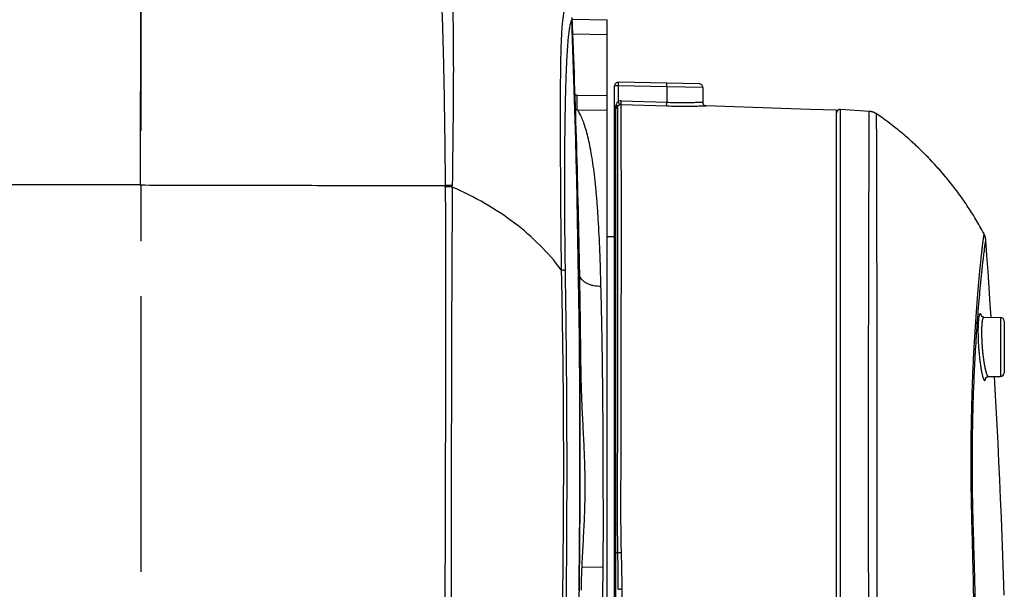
# Model space of a CAD drawing. Header units: millimetres. Extents: x 5828 to 6704, y 123 to 421.
# Tile 87 of 256: x 6340.05 to 6346.75, y 273.22 to 277.09. Entities that reach past the tile are written whole.
import ezdxf

# ---------------------------------------------------------------- set-up
doc = ezdxf.new("R2010")
doc.units = ezdxf.units.MM
doc.linetypes.add('CENTER', pattern=[0.6, 0.375, -0.075, 0.075, -0.075])
doc.layers.add('中心线', color=7, linetype='Continuous')
doc.layers.add('外形图', color=7, linetype='Continuous')

msp = doc.modelspace()

# ---------------------------------------------------------------- linework, layer by layer
at = {"layer": '中心线', "linetype": 'CENTER', "ltscale": 5}
msp.add_line((6340.876, 281.2143), (6340.876, 224.7506), dxfattribs=at)
at = {"layer": '外形图', "linetype": 'ByBlock'}
for p, q in [((6340.8775, 278.0618), (6340.8729, 275.9706)), ((6343.813, 277.098), (6344.051, 277.0939)), ((6344.051, 270.2408), (6344.051, 277.0939)), ((6343.8167, 276.998), (6344.051, 276.9939)), ((6344.101, 270.2569), (6344.101, 276.6439)), ((6344.1264, 276.6439), (6344.101, 276.6439)), ((6344.6764, 276.6593), (6344.1264, 276.6689)), ((6344.1264, 276.5403), (6344.1264, 276.6439)), ((6344.4554, 276.6381), (6344.1264, 276.6439)), ((6344.4554, 276.6381), (6344.4554, 276.5333)), ((6344.7009, 276.6343), (6344.4554, 276.6381)), ((6344.7009, 276.6343), (6344.7009, 276.5345)), ((6343.8456, 276.582), (6344.051, 276.5788)), ((6344.1448, 276.5184), (6344.455, 276.5084)), ((6344.1452, 276.5433), (6344.4554, 276.5333)), ((6344.7212, 276.5097), (6344.721, 276.5097)), ((6344.7214, 276.5097), (6344.7213, 276.5097)), ((6344.722, 276.5096), (6344.7219, 276.5096)), ((6344.7222, 276.5096), (6344.722, 276.5096)), ((6344.7225, 276.5096), (6344.7223, 276.5096)), ((6344.7227, 276.5096), (6344.7225, 276.5096)), ((6344.7229, 276.5096), (6344.7228, 276.5096)), ((6344.7232, 276.5096), (6344.7229, 276.5096)), ((6344.7236, 276.5095), (6344.7233, 276.5096)), ((6345.4283, 276.4851), (6344.7236, 276.5095)), ((6345.611, 276.4787), (6345.4283, 276.4851)), ((6345.8341, 276.4711), (6345.6377, 276.4846)), ((6343.8456, 276.4826), (6344.051, 276.4794)), ((6344.101, 276.4734), (6344.1018, 276.4788)), ((6345.611, 261.085), (6345.611, 276.4787)), ((6346.1114, 276.2755), (6346.1019, 276.2838)), ((6346.1076, 276.2789), (6346.1091, 276.2774)), ((6346.1205, 276.2673), (6346.1114, 276.2755)), ((6346.1297, 276.2589), (6346.1205, 276.2673)), ((6346.1391, 276.2504), (6346.1297, 276.2589)), ((6346.1485, 276.2416), (6346.1391, 276.2504)), ((6346.158, 276.2327), (6346.1485, 276.2416)), ((6346.1675, 276.2237), (6346.158, 276.2327)), ((6346.177, 276.2146), (6346.1675, 276.2237)), ((6346.1865, 276.2053), (6346.177, 276.2146)), ((6346.196, 276.1961), (6346.1865, 276.2053)), ((6346.2054, 276.1867), (6346.196, 276.1961)), ((6346.2147, 276.1773), (6346.2054, 276.1867)), ((6346.224, 276.168), (6346.2147, 276.1773)), ((6346.245, 276.1463), (6346.2361, 276.1556)), ((6346.2538, 276.137), (6346.245, 276.1463)), ((6346.2625, 276.1279), (6346.2538, 276.137)), ((6346.2709, 276.1188), (6346.2625, 276.1279)), ((6346.2792, 276.1099), (6346.2709, 276.1188)), ((6346.2873, 276.101), (6346.2792, 276.1099)), ((6346.2952, 276.0923), (6346.2873, 276.101)), ((6346.3029, 276.0837), (6346.2952, 276.0923)), ((6346.3104, 276.0753), (6346.3029, 276.0837)), ((6346.3176, 276.067), (6346.3104, 276.0753)), ((6346.3247, 276.059), (6346.3176, 276.067)), ((6346.3315, 276.0511), (6346.3247, 276.059)), ((6346.3381, 276.0434), (6346.3315, 276.0511)), ((6346.3445, 276.0359), (6346.3381, 276.0434)), ((6346.3526, 276.0262), (6346.3445, 276.0359)), ((6346.3604, 276.0168), (6346.3526, 276.0262)), ((6346.3679, 276.0077), (6346.3604, 276.0168)), ((6346.3681, 276.0074), (6346.3697, 276.0055)), ((6344.051, 275.6193), (6344.101, 275.6193)), ((6346.6145, 275.6383), (6346.6066, 275.653)), ((6346.6263, 275.5971), (6346.6263, 275.5978)), ((6346.6127, 275.0717), (6346.7264, 275.0697)), ((6346.7264, 275.0697), (6346.7264, 274.6689)), ((6346.751, 275.0448), (6346.751, 274.6939)), ((6343.8731, 274.6225), (6343.8731, 274.6218)), ((6346.6432, 274.6674), (6346.7264, 274.6689)), ((6344.1093, 270.2383), (6344.1093, 273.4686)), ((6344.0222, 273.3693), (6343.877, 273.3708)), ((6343.8728, 273.2264), (6343.8726, 273.2156)), ((6344.1518, 269.7204), (6344.1518, 273.2232))]:
    msp.add_line(p, q, dxfattribs=at)
for points in [[(6343.8591, 273.2112), (6343.8605, 273.3248), (6343.8617, 273.4452), (6343.8628, 273.5733), (6343.8637, 273.7064), (6343.8643, 273.8414), (6343.8648, 273.9767), (6343.865, 274.1124), (6343.8649, 274.2483), (6343.8646, 274.3842), (6343.8641, 274.52), (6343.8634, 274.6557), (6343.8624, 274.7913), (6343.8612, 274.9267), (6343.8597, 275.062), (6343.858, 275.1971), (6343.8561, 275.3321), (6343.8539, 275.4671), (6343.8515, 275.6021), (6343.8489, 275.7372), (6343.846, 275.8724), (6343.8429, 276.0077), (6343.8395, 276.1432), (6343.836, 276.2788), (6343.8321, 276.4145), (6343.8281, 276.5503), (6343.8237, 276.6863), (6343.8192, 276.8224), (6343.8144, 276.9585), (6343.8094, 277.0947)], [(6344.721, 276.5097), (6344.7208, 276.5097), (6344.7206, 276.5097), (6344.7205, 276.5098), (6344.7203, 276.5098), (6344.7202, 276.5098), (6344.72, 276.5098), (6344.7198, 276.5098), (6344.7197, 276.5099), (6344.7195, 276.5099), (6344.7193, 276.5099), (6344.7191, 276.5099), (6344.719, 276.51), (6344.7188, 276.51), (6344.7186, 276.51), (6344.7185, 276.5101)], [(6344.7218, 276.5096), (6344.7216, 276.5097), (6344.7215, 276.5097)], [(6345.6377, 276.4846), (6345.6372, 276.4847), (6345.6367, 276.4847), (6345.6362, 276.4847), (6345.6358, 276.4847), (6345.6353, 276.4847), (6345.6348, 276.4847), (6345.6344, 276.4847), (6345.6339, 276.4846), (6345.6334, 276.4846), (6345.633, 276.4845), (6345.6325, 276.4845), (6345.632, 276.4844), (6345.6316, 276.4843), (6345.6311, 276.4842), (6345.6306, 276.4841), (6345.6302, 276.484), (6345.6297, 276.4839), (6345.6293, 276.4838), (6345.6288, 276.4837), (6345.6284, 276.4835), (6345.6279, 276.4834), (6345.6275, 276.4832), (6345.627, 276.483), (6345.6266, 276.4829), (6345.6262, 276.4827), (6345.6257, 276.4825), (6345.6253, 276.4823), (6345.6249, 276.4821), (6345.6245, 276.4819), (6345.6241, 276.4817), (6345.6236, 276.4814), (6345.6232, 276.4812), (6345.6228, 276.481), (6345.6224, 276.4807), (6345.622, 276.4804), (6345.6217, 276.4802), (6345.6213, 276.4799), (6345.6209, 276.4796), (6345.6205, 276.4793), (6345.6202, 276.479), (6345.6198, 276.4787), (6345.6194, 276.4784), (6345.6191, 276.4781), (6345.6187, 276.4778), (6345.6184, 276.4775), (6345.6181, 276.4771), (6345.6178, 276.4768), (6345.6174, 276.4764), (6345.6171, 276.4761), (6345.6168, 276.4757), (6345.6165, 276.4754), (6345.6162, 276.475), (6345.6159, 276.4746), (6345.6157, 276.4742), (6345.6154, 276.4739), (6345.6151, 276.4735), (6345.6149, 276.4731), (6345.6146, 276.4727), (6345.6144, 276.4723), (6345.6142, 276.4719), (6345.6139, 276.4715), (6345.6137, 276.471), (6345.6135, 276.4706), (6345.6133, 276.4702), (6345.6131, 276.4698), (6345.6129, 276.4693), (6345.6128, 276.4689), (6345.6126, 276.4685), (6345.6124, 276.468), (6345.6123, 276.4676), (6345.6121, 276.4671), (6345.612, 276.4667), (6345.6119, 276.4662), (6345.6117, 276.4658), (6345.6116, 276.4653), (6345.6115, 276.4648), (6345.6114, 276.4644), (6345.6114, 276.4639), (6345.6113, 276.4635), (6345.6112, 276.463), (6345.6112, 276.4625), (6345.6111, 276.4621), (6345.6111, 276.4616), (6345.611, 276.4611), (6345.611, 276.4606), (6345.611, 276.4602), (6345.611, 276.4597)], [(6345.8834, 276.454), (6345.8823, 276.4547), (6345.8812, 276.4554), (6345.8801, 276.4561), (6345.879, 276.4568), (6345.8779, 276.4575), (6345.8767, 276.4582), (6345.8756, 276.4588), (6345.8744, 276.4595), (6345.8732, 276.4601), (6345.8721, 276.4607), (6345.8709, 276.4613), (6345.8697, 276.4618), (6345.8685, 276.4624), (6345.8673, 276.4629), (6345.8661, 276.4635), (6345.8648, 276.464), (6345.8636, 276.4645), (6345.8624, 276.4649), (6345.8611, 276.4654), (6345.8599, 276.4658), (6345.8586, 276.4663), (6345.8574, 276.4667), (6345.8561, 276.4671), (6345.8549, 276.4674), (6345.8536, 276.4678), (6345.8523, 276.4681), (6345.851, 276.4685), (6345.8497, 276.4688), (6345.8484, 276.4691), (6345.8471, 276.4693), (6345.8459, 276.4696), (6345.8446, 276.4698), (6345.8432, 276.4701), (6345.8419, 276.4703), (6345.8406, 276.4705), (6345.8393, 276.4706), (6345.838, 276.4708), (6345.8367, 276.4709), (6345.8354, 276.471), (6345.8341, 276.4711)], [(6346.1019, 276.2838), (6346.0914, 276.293), (6346.0808, 276.3022), (6346.0701, 276.3113), (6346.0594, 276.3203), (6346.0487, 276.3293), (6346.0379, 276.3382), (6346.0271, 276.347), (6346.0162, 276.3557), (6346.0053, 276.3644), (6345.9943, 276.373), (6345.9833, 276.3815), (6345.9722, 276.3899), (6345.9611, 276.3983), (6345.9499, 276.4066), (6345.9387, 276.4148), (6345.9275, 276.423), (6345.9162, 276.4311), (6345.9048, 276.4391), (6345.8934, 276.4471), (6345.8834, 276.454)], [(6346.2361, 276.1556), (6346.2331, 276.1587), (6346.224, 276.168)], [(6346.6066, 275.653), (6346.6, 275.665), (6346.5933, 275.677), (6346.5865, 275.6889), (6346.5797, 275.7009), (6346.5728, 275.7128), (6346.5658, 275.7246), (6346.5588, 275.7365), (6346.5516, 275.7483), (6346.5444, 275.76), (6346.5371, 275.7718), (6346.5297, 275.7835), (6346.5223, 275.7951), (6346.5147, 275.8068), (6346.5071, 275.8184), (6346.4995, 275.8299), (6346.4917, 275.8415), (6346.4838, 275.853), (6346.4759, 275.8644), (6346.4679, 275.8759), (6346.4599, 275.8873), (6346.4517, 275.8986), (6346.4435, 275.9099), (6346.4352, 275.9212), (6346.4268, 275.9325), (6346.4183, 275.9437), (6346.4098, 275.9548), (6346.4012, 275.9659), (6346.3925, 275.977), (6346.3838, 275.988), (6346.375, 275.999), (6346.3679, 276.0077)], [(6346.6263, 275.5978), (6346.6262, 275.5984), (6346.6262, 275.5989), (6346.6261, 275.5994), (6346.6261, 275.6), (6346.626, 275.6005), (6346.626, 275.601), (6346.6259, 275.6015), (6346.6259, 275.602), (6346.6258, 275.6025), (6346.6257, 275.6031), (6346.6257, 275.6036), (6346.6256, 275.6041), (6346.6255, 275.6046), (6346.6254, 275.6051), (6346.6254, 275.6056), (6346.6253, 275.6061), (6346.6252, 275.6066), (6346.6251, 275.6072), (6346.625, 275.6077), (6346.6249, 275.6082), (6346.6248, 275.6087), (6346.6247, 275.6092), (6346.6246, 275.6098), (6346.6245, 275.6103), (6346.6244, 275.6108), (6346.6243, 275.6114), (6346.6242, 275.6119), (6346.6241, 275.6125), (6346.624, 275.613), (6346.6238, 275.6136), (6346.6237, 275.6141), (6346.6236, 275.6147), (6346.6234, 275.6153), (6346.6233, 275.6158), (6346.6231, 275.6164), (6346.623, 275.617), (6346.6228, 275.6176), (6346.6226, 275.6182), (6346.6224, 275.6188), (6346.6223, 275.6195), (6346.6221, 275.6201), (6346.6219, 275.6207), (6346.6217, 275.6214), (6346.6215, 275.622), (6346.6212, 275.6227), (6346.621, 275.6233), (6346.6208, 275.624), (6346.6205, 275.6247), (6346.6203, 275.6254), (6346.62, 275.6261), (6346.6197, 275.6269), (6346.6194, 275.6276), (6346.6191, 275.6284), (6346.6188, 275.6291), (6346.6185, 275.6299), (6346.6182, 275.6307), (6346.6178, 275.6315), (6346.6175, 275.6323), (6346.6171, 275.6331), (6346.6167, 275.6339), (6346.6163, 275.6348), (6346.6159, 275.6356), (6346.6154, 275.6365), (6346.615, 275.6374), (6346.6145, 275.6382)], [(6346.6621, 275.0709), (6346.6565, 275.1592), (6346.6491, 275.2713), (6346.6416, 275.3821), (6346.6339, 275.4917), (6346.6263, 275.5971)], [(6346.6127, 275.0717), (6346.6122, 275.0717), (6346.6117, 275.0718), (6346.6112, 275.0718), (6346.6107, 275.0719), (6346.6102, 275.0719), (6346.6097, 275.072), (6346.6092, 275.0721), (6346.6087, 275.0722), (6346.6082, 275.0723), (6346.6077, 275.0724), (6346.6073, 275.0725), (6346.6068, 275.0727), (6346.6063, 275.0728), (6346.6059, 275.0729), (6346.6055, 275.0731), (6346.6051, 275.0732), (6346.6047, 275.0734), (6346.6043, 275.0736), (6346.6039, 275.0738), (6346.6035, 275.0739), (6346.6032, 275.0741), (6346.6028, 275.0743), (6346.6025, 275.0745), (6346.6022, 275.0747), (6346.6019, 275.0748), (6346.6015, 275.075), (6346.6013, 275.0752), (6346.601, 275.0754), (6346.6007, 275.0756), (6346.6004, 275.0758), (6346.6002, 275.076), (6346.6, 275.0762), (6346.5997, 275.0763), (6346.5995, 275.0765), (6346.5993, 275.0767), (6346.5991, 275.0769), (6346.5989, 275.0771), (6346.5987, 275.0772), (6346.5986, 275.0774), (6346.5984, 275.0775), (6346.5982, 275.0777), (6346.5981, 275.0779), (6346.5979, 275.078), (6346.5978, 275.0782), (6346.5977, 275.0783), (6346.5976, 275.0784), (6346.5975, 275.0786), (6346.5974, 275.0787), (6346.5973, 275.0788), (6346.5972, 275.0789), (6346.5971, 275.079), (6346.5971, 275.0791), (6346.597, 275.0792), (6346.597, 275.0792), (6346.5969, 275.0793), (6346.5969, 275.0793), (6346.5969, 275.0794), (6346.5968, 275.0794), (6346.5968, 275.0794)], [(6346.6252, 274.6572), (6346.6252, 274.6572), (6346.6252, 274.6572), (6346.6252, 274.6572), (6346.6253, 274.6573), (6346.6253, 274.6573), (6346.6253, 274.6574), (6346.6254, 274.6575), (6346.6254, 274.6576), (6346.6255, 274.6577), (6346.6255, 274.6578), (6346.6256, 274.6579), (6346.6257, 274.6581), (6346.6258, 274.6582), (6346.6259, 274.6584), (6346.626, 274.6585), (6346.6261, 274.6587), (6346.6262, 274.6588), (6346.6263, 274.659), (6346.6264, 274.6592), (6346.6266, 274.6594), (6346.6267, 274.6596), (6346.6269, 274.6598), (6346.627, 274.66), (6346.6272, 274.6602), (6346.6274, 274.6604), (6346.6276, 274.6606), (6346.6278, 274.6608), (6346.628, 274.661), (6346.6282, 274.6612), (6346.6284, 274.6614), (6346.6286, 274.6617), (6346.6289, 274.6619), (6346.6291, 274.6621), (6346.6294, 274.6623), (6346.6297, 274.6626), (6346.63, 274.6628), (6346.6303, 274.663), (6346.6306, 274.6633), (6346.6309, 274.6635), (6346.6312, 274.6637), (6346.6316, 274.6639), (6346.6319, 274.6642), (6346.6323, 274.6644), (6346.6327, 274.6646), (6346.6331, 274.6648), (6346.6335, 274.665), (6346.6339, 274.6652), (6346.6343, 274.6654), (6346.6347, 274.6656), (6346.6352, 274.6658), (6346.6356, 274.666), (6346.6361, 274.6662), (6346.6366, 274.6663), (6346.637, 274.6665), (6346.6375, 274.6666), (6346.638, 274.6667), (6346.6385, 274.6669), (6346.639, 274.667), (6346.6395, 274.6671), (6346.6401, 274.6672), (6346.6406, 274.6672), (6346.6411, 274.6673), (6346.6416, 274.6674), (6346.6421, 274.6674), (6346.6427, 274.6674), (6346.6432, 274.6674)], [(6346.7523, 273.1819), (6346.7476, 273.3162), (6346.7427, 273.4489), (6346.7377, 273.5802), (6346.7324, 273.71), (6346.727, 273.8384), (6346.7215, 273.9654), (6346.7157, 274.0909), (6346.7098, 274.2151), (6346.7037, 274.3378), (6346.6974, 274.4592), (6346.691, 274.5792), (6346.6861, 274.6682)]]:
    msp.add_lwpolyline(points, dxfattribs=at)
for centre, radius, start, end in [((6264.8205, 273.9443), 79.0555, 1.032889, 2.294552), ((6344.126, 276.6439), 0.025, 89, 180), ((6343.8464, 276.6324), 0.0504, 253.0272, 269.05332), ((6344.079, 276.5257), 0.0474, 310.15332, 333.83863), ((6344.1436, 276.4934), 0.0499, 88.17312, 110.14244), ((6344.144, 276.4936), 0.0248, 88.24813, 110.32877), ((6343.8471, 276.6323), 0.1496, 265.37494, 269.41588), ((6344.6114, 274.5922), 2.2546, 45.08301, 48.37198), ((6344.4812, 274.4582), 2.4415, 44.24775, 45.1381), ((6344.4935, 274.4688), 2.4252, 39.9091, 44.27136), ((6344.7377, 274.6761), 2.1049, 39.23458, 39.84638), ((6342.9556, 274.4404), 1.5263, 88.46939, 90.26257), ((6341.7814, 275.9538), 1.1673, 0.18423, 0.62854), ((6341.5289, 275.986), 1.4675, 358.85393, 359.222), ((6264.8227, 273.9443), 79.0533, 0.491563, 1.032867), ((6346.726, 275.0448), 0.025, 0, 89), ((6346.726, 274.6939), 0.025, 271, 0)]:
    msp.add_arc(centre, radius, start, end, dxfattribs=at)
for points, knots in [([(6342.8244, 277.9912), (6342.8263, 277.9875), (6342.8304, 277.9787), (6342.8362, 277.9634), (6342.8425, 277.944), (6342.8489, 277.9205), (6342.8553, 277.8927), (6342.8618, 277.8606), (6342.8682, 277.8242), (6342.8771, 277.767), (6342.8878, 277.6848), (6342.8994, 277.5741), (6342.9097, 277.4487), (6342.9183, 277.3106), (6342.9253, 277.162), (6342.9308, 277.0049), (6342.9353, 276.8412), (6342.9389, 276.6723), (6342.9418, 276.4994), (6342.9442, 276.3236), (6342.9464, 276.1457), (6342.9479, 276.0265), (6342.9486, 275.9666)], [0, 0, 0, 0, 0.006151, 0.014217, 0.024219, 0.036193, 0.050188, 0.066254, 0.084431, 0.10474, 0.151695, 0.206688, 0.268895, 0.337277, 0.410753, 0.488317, 0.569099, 0.652376, 0.737556, 0.824149, 0.911745, 1, 1, 1, 1]), ([(6342.9005, 277.964), (6342.9026, 277.9602), (6342.9069, 277.9514), (6342.9133, 277.9358), (6342.9203, 277.9161), (6342.9274, 277.8923), (6342.9346, 277.8642), (6342.9418, 277.8319), (6342.9489, 277.7953), (6342.9585, 277.7381), (6342.9697, 277.6564), (6342.9808, 277.5467), (6342.9896, 277.4229), (6342.996, 277.287), (6343.0001, 277.141), (6343.0025, 276.9867), (6343.0035, 276.8259), (6343.0034, 276.66), (6343.0023, 276.4901), (6343.0004, 276.3173), (6342.9983, 276.1423), (6342.9971, 276.025), (6342.9963, 275.9661)], [0, 0, 0, 0, 0.006366, 0.014743, 0.025126, 0.037517, 0.051939, 0.068424, 0.086987, 0.107631, 0.155061, 0.210227, 0.272334, 0.340422, 0.413493, 0.490606, 0.570927, 0.653755, 0.738515, 0.824734, 0.91201, 1, 1, 1, 1]), ([(6343.7704, 277.1909), (6343.7691, 277.1892), (6343.7667, 277.185), (6343.7635, 277.1777), (6343.7605, 277.1686), (6343.7576, 277.1577), (6343.7548, 277.1452), (6343.7512, 277.1254), (6343.7473, 277.0972), (6343.7433, 277.0594), (6343.7401, 277.0171), (6343.7375, 276.9708), (6343.7355, 276.9212), (6343.734, 276.869), (6343.7325, 276.795), (6343.7314, 276.6986), (6343.7307, 276.579), (6343.7305, 276.4553), (6343.7306, 276.3284), (6343.7309, 276.199), (6343.7315, 276.0677), (6343.7323, 275.9348), (6343.7332, 275.8006), (6343.7347, 275.6199), (6343.7362, 275.4839), (6343.7374, 275.3929)], [0, 0, 0, 0, 0.003543, 0.00797, 0.01331, 0.019558, 0.026686, 0.03466, 0.052976, 0.074156, 0.097841, 0.12367, 0.1513, 0.180417, 0.210767, 0.274387, 0.340987, 0.409819, 0.480376, 0.552283, 0.625252, 0.699065, 0.77356, 0.848612, 1, 1, 1, 1]), ([(6343.8092, 277.0952), (6343.8079, 277.0932), (6343.8056, 277.0884), (6343.8026, 277.0802), (6343.7997, 277.0702), (6343.7959, 277.0536), (6343.7916, 277.0292), (6343.7872, 276.9959), (6343.7833, 276.9579), (6343.7799, 276.9161), (6343.7769, 276.871), (6343.7742, 276.8233), (6343.7719, 276.7733), (6343.7691, 276.7033), (6343.7662, 276.6124), (6343.7637, 276.5), (6343.7618, 276.3838), (6343.7605, 276.2648), (6343.7597, 276.1435), (6343.7593, 276.0204), (6343.7594, 275.8535), (6343.7605, 275.6425), (6343.7625, 275.473), (6343.7639, 275.3878)], [0, 0, 0, 0, 0.004133, 0.009251, 0.015345, 0.022378, 0.039053, 0.058834, 0.081274, 0.105946, 0.132461, 0.160488, 0.189768, 0.220099, 0.283322, 0.349249, 0.417275, 0.486953, 0.557937, 0.629962, 0.702826, 0.850486, 1, 1, 1, 1]), ([(6343.8092, 277.0952), (6343.8168, 276.8932), (6343.8305, 276.4892), (6343.8464, 275.8831), (6343.8575, 275.2769), (6343.8627, 274.7717), (6343.8646, 274.3675), (6343.8648, 274.0643), (6343.8638, 273.7612), (6343.862, 273.5086), (6343.8598, 273.3065), (6343.8579, 273.155), (6343.8556, 273.0035), (6343.8529, 272.8519), (6343.85, 272.7004), (6343.847, 272.5489), (6343.8438, 272.3974), (6343.8411, 272.2964), (6343.8396, 272.2459)], [0, 0, 0, 0, 0.125013, 0.250023, 0.375031, 0.500036, 0.562537, 0.625037, 0.687536, 0.750033, 0.781281, 0.812529, 0.843776, 0.875023, 0.906268, 0.937512, 0.968756, 1, 1, 1, 1]), ([(6344.1264, 276.6439), (6344.1265, 276.646), (6344.1265, 276.6491), (6344.1266, 276.6533), (6344.1266, 276.6564), (6344.1266, 276.659), (6344.1266, 276.6611), (6344.1266, 276.6626), (6344.1266, 276.6642), (6344.1266, 276.6655), (6344.1266, 276.6665), (6344.1266, 276.6673), (6344.1265, 276.668), (6344.1265, 276.6685), (6344.1265, 276.6688), (6344.1264, 276.6689)], [0, 0, 0, 0, 0.250016, 0.375024, 0.500032, 0.62504, 0.687544, 0.750048, 0.812551, 0.875055, 0.906307, 0.937559, 0.968811, 0.984435, 1, 1, 1, 1]), ([(6344.4554, 276.6381), (6344.4554, 276.6402), (6344.4555, 276.6433), (6344.4555, 276.6475), (6344.4555, 276.6506), (6344.4555, 276.6532), (6344.4555, 276.6553), (6344.4555, 276.6569), (6344.4555, 276.6585), (6344.4555, 276.6598), (6344.4555, 276.6608), (6344.4555, 276.6616), (6344.4555, 276.6622), (6344.4554, 276.6627), (6344.4554, 276.663), (6344.4554, 276.6631)], [0, 0, 0, 0, 0.250016, 0.375024, 0.500032, 0.62504, 0.687544, 0.750048, 0.812551, 0.875055, 0.906307, 0.937559, 0.968811, 0.984435, 1, 1, 1, 1]), ([(6344.7009, 276.6343), (6344.7009, 276.6375), (6344.6996, 276.644), (6344.6942, 276.6523), (6344.686, 276.6578), (6344.6796, 276.6592), (6344.6764, 276.6593)], [0, 0, 0, 0, 0.249723, 0.499971, 0.750264, 1, 1, 1, 1]), ([(6343.8456, 276.4826), (6343.8455, 276.4831), (6343.8454, 276.4843), (6343.8453, 276.4866), (6343.8452, 276.4896), (6343.8451, 276.4951), (6343.845, 276.5038), (6343.845, 276.5161), (6343.845, 276.5305), (6343.8452, 276.5467), (6343.8453, 276.5641), (6343.8455, 276.576), (6343.8456, 276.582)], [0, 0, 0, 0, 0.014277, 0.036735, 0.067204, 0.105437, 0.203872, 0.32878, 0.476012, 0.640676, 0.817296, 1, 1, 1, 1]), ([(6344.101, 276.4734), (6344.101, 276.4795), (6344.1018, 276.4886), (6344.1052, 276.5002), (6344.1079, 276.5056), (6344.1095, 276.5082)], [0, 0, 0, 0, 0.498884, 0.748481, 1, 1, 1, 1]), ([(6344.1017, 276.4788), (6344.1023, 276.4808), (6344.1043, 276.4849), (6344.1076, 276.488), (6344.1095, 276.4895)], [0, 0, 0, 0, 0.457018, 1, 1, 1, 1]), ([(6344.1093, 273.4686), (6344.1093, 273.5633), (6344.1099, 273.7515), (6344.1095, 274.0315), (6344.1094, 274.306), (6344.1094, 274.5727), (6344.1094, 274.8295), (6344.1094, 275.146), (6344.1093, 275.5017), (6344.1093, 275.8728), (6344.1094, 276.1323), (6344.1094, 276.2956), (6344.1094, 276.3825), (6344.1094, 276.4444), (6344.1095, 276.4773), (6344.1095, 276.4895)], [0, 0, 0, 0, 0.093989, 0.186929, 0.278052, 0.366601, 0.451847, 0.533082, 0.680874, 0.805096, 0.901647, 0.938511, 0.967338, 0.987891, 1, 1, 1, 1]), ([(6344.1095, 276.5082), (6344.1098, 276.5087), (6344.1111, 276.5111), (6344.112, 276.5137), (6344.1125, 276.5157)], [0, 0, 0, 0, 0.229165, 1, 1, 1, 1]), ([(6344.1095, 276.4895), (6344.1104, 276.4904), (6344.1112, 276.4923), (6344.1117, 276.4951), (6344.1119, 276.4985), (6344.1114, 276.503), (6344.1103, 276.5065), (6344.1095, 276.5082)], [0, 0, 0, 0, 0.191176, 0.308347, 0.437644, 0.716588, 1, 1, 1, 1]), ([(6344.1125, 276.5157), (6344.1131, 276.5181), (6344.1145, 276.5229), (6344.1184, 276.5316), (6344.1227, 276.5375), (6344.1264, 276.5403)], [0, 0, 0, 0, 0.261985, 0.517777, 1, 1, 1, 1]), ([(6344.1215, 276.5048), (6344.1217, 276.5054), (6344.1216, 276.5066), (6344.1208, 276.5081), (6344.1198, 276.5096), (6344.1183, 276.5111), (6344.1159, 276.5132), (6344.1139, 276.5147), (6344.1125, 276.5157)], [0, 0, 0, 0, 0.127217, 0.221999, 0.343968, 0.492971, 0.660711, 1, 1, 1, 1]), ([(6344.123, 273.4693), (6344.1222, 273.5168), (6344.1212, 273.6117), (6344.121, 273.7539), (6344.1211, 273.8954), (6344.1213, 274.0359), (6344.1216, 274.1751), (6344.1218, 274.3571), (6344.1219, 274.5362), (6344.1219, 274.7121), (6344.122, 274.8808), (6344.1223, 275.0834), (6344.1226, 275.3156), (6344.1227, 275.5315), (6344.1227, 275.7294), (6344.1226, 275.9076), (6344.1224, 276.0648), (6344.1223, 276.1997), (6344.1222, 276.3111), (6344.122, 276.3981), (6344.1218, 276.4599), (6344.1216, 276.4927), (6344.1215, 276.5048)], [0, 0, 0, 0, 0.046973, 0.09383, 0.140486, 0.186826, 0.232723, 0.278055, 0.366643, 0.409744, 0.451945, 0.533311, 0.610027, 0.681378, 0.746737, 0.80559, 0.857499, 0.902057, 0.938874, 0.967617, 0.988039, 1, 1, 1, 1]), ([(6344.1215, 276.5048), (6344.1228, 276.5073), (6344.1267, 276.5124), (6344.1322, 276.5157), (6344.1354, 276.5168)], [0, 0, 0, 0, 0.455013, 1, 1, 1, 1]), ([(6344.1354, 276.5168), (6344.1353, 276.517), (6344.135, 276.5176), (6344.1345, 276.5189), (6344.1337, 276.5209), (6344.1326, 276.5237), (6344.1312, 276.5273), (6344.1291, 276.5329), (6344.1275, 276.5373), (6344.1264, 276.5403)], [0, 0, 0, 0, 0.026608, 0.079807, 0.164992, 0.286057, 0.441191, 0.620839, 1, 1, 1, 1]), ([(6344.1473, 273.4715), (6344.1461, 273.5191), (6344.1443, 273.6142), (6344.1437, 273.7567), (6344.144, 273.8987), (6344.1445, 274.0397), (6344.145, 274.1795), (6344.1454, 274.3621), (6344.1455, 274.5847), (6344.1457, 274.844), (6344.1462, 275.0913), (6344.1467, 275.3244), (6344.1469, 275.5413), (6344.1469, 275.74), (6344.1467, 275.9188), (6344.1465, 276.0766), (6344.1463, 276.212), (6344.1461, 276.3239), (6344.1458, 276.4112), (6344.1454, 276.4683), (6344.1451, 276.5012), (6344.1449, 276.5134), (6344.1448, 276.5184)], [0, 0, 0, 0, 0.046878, 0.093679, 0.140317, 0.186664, 0.232573, 0.277907, 0.366475, 0.451769, 0.53317, 0.609945, 0.681338, 0.746705, 0.805546, 0.857449, 0.90202, 0.938859, 0.967615, 0.988039, 0.995082, 1, 1, 1, 1]), ([(6344.1448, 276.5184), (6344.1447, 276.5189), (6344.1447, 276.5203), (6344.1447, 276.5227), (6344.1448, 276.5273), (6344.1449, 276.5343), (6344.1451, 276.5402), (6344.1452, 276.5433)], [0, 0, 0, 0, 0.069537, 0.158606, 0.287874, 0.628305, 1, 1, 1, 1]), ([(6344.455, 276.5084), (6344.4549, 276.5089), (6344.4549, 276.5103), (6344.4548, 276.5126), (6344.4549, 276.5173), (6344.4551, 276.5243), (6344.4553, 276.5302), (6344.4554, 276.5333)], [0, 0, 0, 0, 0.069203, 0.158172, 0.287406, 0.627973, 1, 1, 1, 1]), ([(6344.455, 276.5084), (6344.4773, 276.5076), (6344.5109, 276.5069), (6344.5556, 276.5065), (6344.5892, 276.5065), (6344.6227, 276.5069), (6344.6507, 276.5074), (6344.673, 276.508), (6344.6898, 276.5085), (6344.7038, 276.509), (6344.7149, 276.5093), (6344.7205, 276.5095), (6344.7233, 276.5095)], [0, 0, 0, 0, 0.249998, 0.374998, 0.499998, 0.624999, 0.749999, 0.812499, 0.875, 0.9375, 0.96875, 1, 1, 1, 1]), ([(6344.4554, 276.5333), (6344.4711, 276.5327), (6344.502, 276.5319), (6344.5469, 276.5313), (6344.5825, 276.5315), (6344.6088, 276.5319), (6344.6264, 276.5322), (6344.6425, 276.5327), (6344.6569, 276.5331), (6344.6694, 276.5335), (6344.6798, 276.5339), (6344.6873, 276.5342), (6344.6922, 276.5343), (6344.695, 276.5344), (6344.6973, 276.5345), (6344.699, 276.5345), (6344.7002, 276.5345), (6344.7007, 276.5345), (6344.7009, 276.5345)], [0, 0, 0, 0, 0.192502, 0.37775, 0.548502, 0.626516, 0.698726, 0.764473, 0.823125, 0.874108, 0.916938, 0.951215, 0.965046, 0.976627, 0.985931, 0.992937, 0.997628, 1, 1, 1, 1]), ([(6344.7009, 276.5345), (6344.7009, 276.5331), (6344.701, 276.5303), (6344.7015, 276.5263), (6344.7027, 276.5223), (6344.7047, 276.5186), (6344.7074, 276.5155), (6344.7118, 276.5121), (6344.7158, 276.5107), (6344.7185, 276.5102)], [0, 0, 0, 0, 0.124762, 0.249576, 0.37393, 0.499421, 0.625344, 0.750311, 1, 1, 1, 1]), ([(6344.7233, 276.5095), (6344.7235, 276.5095), (6344.7239, 276.5095), (6344.7243, 276.5095), (6344.7246, 276.5095)], [0, 0, 0, 0, 0.304233, 1, 1, 1, 1]), ([(6345.6381, 264.5778), (6345.6381, 264.6398), (6345.6381, 264.7638), (6345.638, 265.0119), (6345.638, 265.446), (6345.638, 266.0661), (6345.6379, 266.8103), (6345.6379, 267.5545), (6345.6378, 268.2987), (6345.6378, 269.0428), (6345.6377, 269.787), (6345.6376, 270.5312), (6345.6376, 271.2754), (6345.6375, 272.0196), (6345.6375, 272.6397), (6345.6375, 273.1358), (6345.6374, 273.5079), (6345.6374, 273.88), (6345.6375, 274.2521), (6345.6376, 274.5622), (6345.6376, 274.8102), (6345.6377, 274.9963), (6345.6377, 275.1823), (6345.6377, 275.3684), (6345.6377, 275.5544), (6345.6378, 275.7095), (6345.6378, 275.8335), (6345.6378, 275.9265), (6345.6378, 276.0195), (6345.6378, 276.0971), (6345.6378, 276.1591), (6345.6378, 276.2056), (6345.6378, 276.2521), (6345.6378, 276.2986), (6345.6377, 276.3374), (6345.6377, 276.3684), (6345.6377, 276.3916), (6345.6377, 276.4149), (6345.6377, 276.4343), (6345.6377, 276.4498), (6345.6377, 276.4595), (6345.6377, 276.4672), (6345.6377, 276.473), (6345.6377, 276.4779), (6345.6377, 276.4813), (6345.6377, 276.4832), (6345.6377, 276.4842), (6345.6377, 276.4846)], [0, 0, 0, 0, 0.015625, 0.03125, 0.0625, 0.125, 0.1875, 0.25, 0.3125, 0.375, 0.4375, 0.5, 0.5625, 0.625, 0.6875, 0.71875, 0.75, 0.78125, 0.8125, 0.84375, 0.859375, 0.875, 0.890625, 0.90625, 0.921875, 0.9375, 0.945313, 0.953125, 0.960938, 0.96875, 0.972656, 0.976563, 0.980469, 0.984375, 0.988281, 0.990234, 0.992188, 0.994141, 0.996094, 0.99707, 0.998047, 0.998535, 0.999023, 0.999512, 0.999756, 0.999878, 1, 1, 1, 1]), ([(6344.0081, 275.2803), (6344.006, 275.3602), (6344.0014, 275.5128), (6343.9925, 275.6987), (6343.9832, 275.8359), (6343.9753, 275.9297), (6343.9663, 276.0169), (6343.9562, 276.0974), (6343.945, 276.1711), (6343.9328, 276.2376), (6343.9197, 276.2969), (6343.9059, 276.3489), (6343.8915, 276.3934), (6343.8788, 276.4255), (6343.8683, 276.4473), (6343.8609, 276.4609), (6343.8534, 276.4726), (6343.8482, 276.4795), (6343.8456, 276.4826)], [0, 0, 0, 0, 0.196089, 0.374439, 0.456429, 0.533375, 0.605114, 0.671501, 0.732411, 0.787741, 0.837409, 0.881357, 0.91955, 0.951991, 0.966074, 0.978751, 0.990046, 1, 1, 1, 1]), ([(6345.835, 264.7233), (6345.8353, 264.7937), (6345.8357, 264.9346), (6345.8359, 265.1458), (6345.8361, 265.3571), (6345.8364, 265.6388), (6345.8369, 265.991), (6345.8373, 266.4136), (6345.8371, 266.8362), (6345.8364, 267.3997), (6345.8361, 268.1041), (6345.8367, 268.8084), (6345.8365, 269.3718), (6345.8357, 269.7239), (6345.8348, 270.0055), (6345.8337, 270.2871), (6345.8322, 270.639), (6345.8314, 271.0612), (6345.8317, 271.4833), (6345.8324, 271.8349), (6345.8322, 272.116), (6345.8315, 272.3269), (6345.8305, 272.5376), (6345.8298, 272.7132), (6345.8296, 272.8537), (6345.8297, 272.959), (6345.8299, 273.0642), (6345.83, 273.1694), (6345.8298, 273.2747), (6345.8291, 273.3799), (6345.8283, 273.4852), (6345.8275, 273.5903), (6345.8274, 273.6954), (6345.8277, 273.8348), (6345.8283, 273.9735), (6345.8282, 274.1113), (6345.828, 274.2135), (6345.8278, 274.3147), (6345.8278, 274.4473), (6345.8281, 274.6097), (6345.8287, 274.8001), (6345.8293, 274.9839), (6345.8298, 275.1602), (6345.83, 275.3282), (6345.8302, 275.487), (6345.8305, 275.636), (6345.8309, 275.7743), (6345.8315, 275.9015), (6345.832, 276.0169), (6345.8325, 276.1056), (6345.8328, 276.1703), (6345.8329, 276.214), (6345.833, 276.2544), (6345.8331, 276.2915), (6345.8331, 276.3252), (6345.8332, 276.3555), (6345.8332, 276.3822), (6345.8333, 276.4023), (6345.8334, 276.4166), (6345.8334, 276.426), (6345.8335, 276.4345), (6345.8335, 276.4422), (6345.8336, 276.4489), (6345.8337, 276.4547), (6345.8338, 276.4596), (6345.8338, 276.4632), (6345.8339, 276.4656), (6345.8339, 276.467), (6345.8339, 276.4683), (6345.834, 276.4693), (6345.834, 276.47), (6345.834, 276.4704), (6345.834, 276.4707), (6345.8341, 276.4709), (6345.8341, 276.471), (6345.8341, 276.4711), (6345.8341, 276.4711), (6345.8341, 276.4711)], [0, 0, 0, 0, 0.017981, 0.035965, 0.053949, 0.071934, 0.107904, 0.143878, 0.179853, 0.215829, 0.287778, 0.35972, 0.395686, 0.43165, 0.44963, 0.467609, 0.503561, 0.539502, 0.575427, 0.611335, 0.629283, 0.647229, 0.665172, 0.683109, 0.692074, 0.701036, 0.709994, 0.718952, 0.727909, 0.736868, 0.745827, 0.754782, 0.763727, 0.77265, 0.790377, 0.799153, 0.807854, 0.81647, 0.824991, 0.841712, 0.857944, 0.873614, 0.888647, 0.90297, 0.916513, 0.92921, 0.941004, 0.951843, 0.961682, 0.970482, 0.97448, 0.978203, 0.981647, 0.984806, 0.987675, 0.990252, 0.992531, 0.99451, 0.995386, 0.996186, 0.99691, 0.997559, 0.998131, 0.998627, 0.999046, 0.99939, 0.999533, 0.999657, 0.999762, 0.999847, 0.999914, 0.99994, 0.999962, 0.999978, 0.99999, 0.999997, 1, 1, 1, 1]), ([(6345.8831, 264.7227), (6345.8832, 264.8632), (6345.8827, 265.074), (6345.8822, 265.3551), (6345.8819, 265.566), (6345.882, 265.7768), (6345.8821, 266.0579), (6345.8821, 266.4093), (6345.8817, 266.831), (6345.8813, 267.2528), (6345.8813, 267.6745), (6345.8818, 268.0961), (6345.8826, 268.5178), (6345.8835, 268.9394), (6345.8841, 269.361), (6345.884, 269.7826), (6345.8832, 270.2041), (6345.8823, 270.6255), (6345.8824, 270.9766), (6345.883, 271.2573), (6345.8841, 271.538), (6345.8854, 271.8186), (6345.8861, 272.0991), (6345.8861, 272.3094), (6345.8857, 272.5197), (6345.8854, 272.7299), (6345.8858, 272.9051), (6345.8865, 273.0451), (6345.887, 273.1501), (6345.8873, 273.255), (6345.8871, 273.36), (6345.8866, 273.465), (6345.8861, 273.57), (6345.8861, 273.6748), (6345.8864, 273.7794), (6345.8869, 273.8835), (6345.8872, 273.9872), (6345.8871, 274.0901), (6345.8868, 274.1922), (6345.8865, 274.2933), (6345.8863, 274.4259), (6345.8863, 274.5882), (6345.8866, 274.7787), (6345.8868, 274.9626), (6345.8868, 275.139), (6345.8865, 275.3073), (6345.886, 275.4664), (6345.8856, 275.6157), (6345.8854, 275.7544), (6345.8853, 275.882), (6345.8852, 275.9978), (6345.8851, 276.0868), (6345.8849, 276.1517), (6345.8848, 276.1957), (6345.8846, 276.2363), (6345.8844, 276.2735), (6345.8841, 276.3074), (6345.8839, 276.3377), (6345.8837, 276.3646), (6345.8836, 276.3848), (6345.8836, 276.3992), (6345.8835, 276.4086), (6345.8835, 276.4172), (6345.8835, 276.4248), (6345.8835, 276.4316), (6345.8835, 276.4374), (6345.8835, 276.4424), (6345.8835, 276.4459), (6345.8835, 276.4483), (6345.8836, 276.4498), (6345.8836, 276.451), (6345.8836, 276.452), (6345.8836, 276.4527), (6345.8836, 276.4531), (6345.8836, 276.4534), (6345.8836, 276.4536), (6345.8836, 276.4537), (6345.8836, 276.4538), (6345.8836, 276.4538), (6345.8836, 276.4538)], [0, 0, 0, 0, 0.03594, 0.053912, 0.071884, 0.089856, 0.107828, 0.143775, 0.179723, 0.215671, 0.251619, 0.287565, 0.323508, 0.359449, 0.395387, 0.431322, 0.467252, 0.503175, 0.539086, 0.557035, 0.57498, 0.610857, 0.628789, 0.646719, 0.664646, 0.682567, 0.700477, 0.709427, 0.718376, 0.727324, 0.736274, 0.745225, 0.754172, 0.76311, 0.772029, 0.780916, 0.789755, 0.798534, 0.80724, 0.815862, 0.824391, 0.841131, 0.857388, 0.873088, 0.888158, 0.902522, 0.916111, 0.928857, 0.9407, 0.951588, 0.961475, 0.970321, 0.974341, 0.978085, 0.981548, 0.984725, 0.987612, 0.990204, 0.992497, 0.994487, 0.995368, 0.996173, 0.996902, 0.997553, 0.998128, 0.998626, 0.999047, 0.999392, 0.999535, 0.999659, 0.999764, 0.99985, 0.999916, 0.999942, 0.999963, 0.99998, 0.999991, 0.999998, 1, 1, 1, 1]), ([(6340.8729, 275.9706), (6340.6998, 275.9709), (6340.3536, 275.9716), (6339.8344, 275.9725), (6339.3157, 275.9735), (6338.9701, 275.9742), (6338.7974, 275.9745)], [0, 0, 0, 0, 0.25028, 0.500447, 0.750391, 1, 1, 1, 1]), ([(6340.8729, 275.9706), (6341.0461, 275.9702), (6341.3923, 275.9696), (6341.9115, 275.9685), (6342.4302, 275.9676), (6342.7759, 275.967), (6342.9486, 275.9666)], [0, 0, 0, 0, 0.250275, 0.50044, 0.750385, 1, 1, 1, 1]), ([(6342.9486, 275.9576), (6342.9492, 275.8017), (6342.9498, 275.4898), (6342.95, 275.0219), (6342.9496, 274.5539), (6342.9488, 274.0857), (6342.9475, 273.6174), (6342.9458, 273.149), (6342.9442, 272.7586), (6342.9429, 272.4462), (6342.9421, 272.2899), (6342.9416, 272.2118)], [0, 0, 0, 0, 0.12487, 0.249781, 0.37473, 0.499717, 0.624739, 0.749795, 0.874883, 0.937438, 1, 1, 1, 1]), ([(6342.9962, 275.9567), (6342.9924, 275.9568), (6342.9846, 275.9571), (6342.9688, 275.9574), (6342.9567, 275.9576), (6342.9486, 275.9576)], [0, 0, 0, 0, 0.241406, 0.489654, 1, 1, 1, 1]), ([(6342.9962, 275.9567), (6342.9952, 275.8008), (6342.9933, 275.489), (6342.9906, 274.8651), (6342.9896, 274.241), (6342.9889, 273.6166), (6342.9887, 273.1482), (6342.9888, 272.7577), (6342.989, 272.4452), (6342.989, 272.289), (6342.989, 272.2108)], [0, 0, 0, 0, 0.124835, 0.249729, 0.499663, 0.624694, 0.749762, 0.874865, 0.937429, 1, 1, 1, 1]), ([(6343.7374, 275.393), (6343.6935, 275.4522), (6343.5943, 275.5663), (6343.4195, 275.7177), (6343.2187, 275.8504), (6343.0724, 275.9236), (6342.9962, 275.9567)], [0, 0, 0, 0, 0.234852, 0.479892, 0.735162, 1, 1, 1, 1]), ([(6346.6145, 275.6383), (6346.6145, 275.6383), (6346.6145, 275.6383), (6346.6143, 275.6384), (6346.6141, 275.6381), (6346.6139, 275.6377), (6346.6137, 275.637), (6346.6134, 275.636), (6346.6132, 275.6348), (6346.6128, 275.6332), (6346.6125, 275.6314), (6346.6121, 275.6294), (6346.6115, 275.6261), (6346.6107, 275.6213), (6346.6097, 275.6146), (6346.6086, 275.607), (6346.6074, 275.5982), (6346.6061, 275.5883), (6346.6047, 275.5774), (6346.6026, 275.5607), (6346.5999, 275.5372), (6346.5963, 275.5059), (6346.5925, 275.4705), (6346.5884, 275.4311), (6346.5841, 275.3877), (6346.5779, 275.3223), (6346.5699, 275.2313), (6346.5606, 275.1117), (6346.5515, 274.9788), (6346.543, 274.8335), (6346.5357, 274.677), (6346.5299, 274.5103), (6346.5259, 274.335), (6346.5239, 274.1523), (6346.5241, 273.9961), (6346.5256, 273.8686), (6346.528, 273.7386), (6346.5316, 273.6079), (6346.5351, 273.4769), (6346.5384, 273.3457), (6346.542, 273.1817), (6346.5461, 272.9848), (6346.55, 272.7878), (6346.5548, 272.5249), (6346.5598, 272.1961), (6346.5644, 271.8013), (6346.5681, 271.4063), (6346.5709, 271.0109), (6346.5729, 270.6153), (6346.5739, 270.2194), (6346.5741, 269.8234), (6346.5737, 269.4271), (6346.5728, 269.0307), (6346.5712, 268.6341), (6346.5683, 268.1051), (6346.5641, 267.5759), (6346.5589, 267.0466), (6346.5542, 266.6495), (6346.5486, 266.2523), (6346.5419, 265.8552), (6346.5353, 265.5243), (6346.5296, 265.2595), (6346.525, 265.061), (6346.5202, 264.8624), (6346.513, 264.5977), (6346.5068, 264.3993), (6346.5028, 264.2669)], [0, 0, 0, 0, 0.00001, 0.000018, 0.000039, 0.000081, 0.000146, 0.000235, 0.000348, 0.000485, 0.000646, 0.000831, 0.001041, 0.001531, 0.002118, 0.002802, 0.00358, 0.004455, 0.005424, 0.006487, 0.008891, 0.011663, 0.014796, 0.018282, 0.022115, 0.026287, 0.035616, 0.046191, 0.05793, 0.070748, 0.084556, 0.099252, 0.114716, 0.130813, 0.147424, 0.155892, 0.164447, 0.181708, 0.190362, 0.199016, 0.216316, 0.233622, 0.250946, 0.26828, 0.302961, 0.337658, 0.372384, 0.40714, 0.441919, 0.476714, 0.511528, 0.54636, 0.581207, 0.616067, 0.650938, 0.720712, 0.755614, 0.790523, 0.825435, 0.860349, 0.895264, 0.912722, 0.930179, 0.947635, 0.965092, 1, 1, 1, 1]), ([(6346.6263, 275.5971), (6346.6263, 275.5974), (6346.6263, 275.5977), (6346.6262, 275.5981), (6346.6261, 275.5983), (6346.626, 275.5985), (6346.6258, 275.5984), (6346.6257, 275.5983), (6346.6257, 275.5981), (6346.6256, 275.5979), (6346.6255, 275.5977), (6346.6253, 275.5972), (6346.6252, 275.5967), (6346.6249, 275.5958), (6346.6247, 275.5946), (6346.6244, 275.5933), (6346.6241, 275.5919), (6346.6238, 275.5906), (6346.6236, 275.5892), (6346.6233, 275.5879), (6346.623, 275.586), (6346.6226, 275.5838), (6346.6222, 275.581), (6346.6216, 275.5774), (6346.6209, 275.5728), (6346.6201, 275.5673), (6346.6193, 275.5619), (6346.6183, 275.5546), (6346.617, 275.5454), (6346.6151, 275.5308), (6346.6127, 275.5125), (6346.61, 275.4905), (6346.6065, 275.4612), (6346.6024, 275.4245), (6346.5976, 275.3805), (6346.593, 275.3364), (6346.5887, 275.2923), (6346.5832, 275.2336), (6346.5767, 275.16), (6346.5696, 275.0717), (6346.5632, 274.9834), (6346.5554, 274.8655), (6346.5473, 274.7181), (6346.5401, 274.5411), (6346.5354, 274.364), (6346.5329, 274.1869), (6346.5326, 274.0097), (6346.5343, 273.8621), (6346.5368, 273.744), (6346.5392, 273.6554), (6346.5418, 273.5669), (6346.5452, 273.4488), (6346.5491, 273.3013), (6346.5532, 273.1242), (6346.5572, 272.947), (6346.5609, 272.7699), (6346.5645, 272.5928), (6346.5688, 272.3566), (6346.5734, 272.0614), (6346.5779, 271.7071), (6346.5817, 271.3528), (6346.5847, 270.9985), (6346.5879, 270.5261), (6346.5899, 269.9356), (6346.5901, 269.2269), (6346.5882, 268.5183), (6346.5838, 267.8097), (6346.578, 267.2192), (6346.5721, 266.7468), (6346.5667, 266.3925), (6346.5604, 266.0383), (6346.5528, 265.684), (6346.5457, 265.3888), (6346.5396, 265.1527), (6346.5348, 264.9756), (6346.5296, 264.7985), (6346.524, 264.6215), (6346.5179, 264.4444), (6346.5137, 264.3264), (6346.5117, 264.2674)], [0, 0, 0, 0, 0.000061, 0.000092, 0.000107, 0.000122, 0.000137, 0.000153, 0.000168, 0.000183, 0.000214, 0.000244, 0.000305, 0.000366, 0.000488, 0.00061, 0.000732, 0.000855, 0.000977, 0.001099, 0.001221, 0.001465, 0.001709, 0.001953, 0.002441, 0.00293, 0.003418, 0.003906, 0.004883, 0.005859, 0.007813, 0.009766, 0.011719, 0.015625, 0.019531, 0.023438, 0.027344, 0.03125, 0.039063, 0.046875, 0.054688, 0.0625, 0.078125, 0.09375, 0.109375, 0.125, 0.140625, 0.156249, 0.164062, 0.171874, 0.179687, 0.187499, 0.203124, 0.218749, 0.234374, 0.249999, 0.265625, 0.28125, 0.3125, 0.34375, 0.375, 0.40625, 0.4375, 0.5, 0.5625, 0.625, 0.6875, 0.75, 0.78125, 0.8125, 0.84375, 0.875, 0.90625, 0.921875, 0.9375, 0.953125, 0.96875, 0.984375, 1, 1, 1, 1]), ([(6343.7374, 275.393), (6343.7404, 275.2607), (6343.7455, 274.9961), (6343.7503, 274.5991), (6343.7524, 274.202), (6343.7519, 273.8049), (6343.7489, 273.4077), (6343.7439, 273.0104), (6343.7371, 272.6131), (6343.7316, 272.3482), (6343.7285, 272.2158)], [0, 0, 0, 0, 0.124925, 0.249873, 0.374842, 0.499826, 0.624825, 0.749852, 0.874912, 1, 1, 1, 1]), ([(6343.7639, 275.3878), (6343.7634, 275.388), (6343.7622, 275.3886), (6343.7591, 275.3896), (6343.7539, 275.3908), (6343.7463, 275.392), (6343.7405, 275.3927), (6343.7374, 275.393)], [0, 0, 0, 0, 0.064194, 0.145771, 0.361887, 0.647671, 1, 1, 1, 1]), ([(6343.7639, 275.3878), (6343.7681, 275.1234), (6343.774, 274.5945), (6343.7758, 273.8008), (6343.7708, 273.1391), (6343.763, 272.6096), (6343.7579, 272.3449), (6343.7549, 272.2125)], [0, 0, 0, 0, 0.249767, 0.499737, 0.749826, 0.874907, 1, 1, 1, 1]), ([(6344.0081, 275.2803), (6343.9914, 275.2802), (6343.9665, 275.2826), (6343.9353, 275.291), (6343.9145, 275.2996), (6343.8963, 275.3102), (6343.8813, 275.3227), (6343.8701, 275.3367), (6343.8651, 275.3471), (6343.8635, 275.3523)], [0, 0, 0, 0, 0.293355, 0.433007, 0.564941, 0.687674, 0.800559, 0.904058, 1, 1, 1, 1]), ([(6344.023, 273.3693), (6344.0246, 273.5398), (6344.0241, 273.7942), (6344.0234, 274.1307), (6344.022, 274.4535), (6344.0185, 274.7663), (6344.0132, 275.0668), (6344.0099, 275.2104), (6344.0081, 275.2803)], [0, 0, 0, 0, 0.267699, 0.399308, 0.528199, 0.774502, 0.890281, 1, 1, 1, 1]), ([(6346.599, 275.077), (6346.598, 275.0801), (6346.5965, 275.0844), (6346.5941, 275.0895), (6346.5925, 275.0921), (6346.5909, 275.0939), (6346.5895, 275.0948), (6346.5884, 275.095), (6346.5873, 275.0949), (6346.5859, 275.094), (6346.5845, 275.0922), (6346.5831, 275.0896), (6346.5819, 275.0862), (6346.5806, 275.0819), (6346.5795, 275.0769), (6346.578, 275.0686), (6346.5764, 275.0564), (6346.5749, 275.0396), (6346.5739, 275.0202), (6346.5732, 274.9985), (6346.5731, 274.9748), (6346.5734, 274.9494), (6346.5744, 274.9135), (6346.5759, 274.8861), (6346.5772, 274.8676)], [0, 0, 0, 0, 0.039129, 0.054174, 0.066281, 0.075655, 0.082804, 0.085903, 0.088948, 0.095717, 0.104519, 0.115985, 0.130381, 0.147804, 0.168276, 0.191776, 0.24762, 0.314686, 0.392058, 0.478622, 0.573089, 0.674035, 0.77992, 1, 1, 1, 1]), ([(6346.6127, 275.0717), (6346.6122, 275.0717), (6346.6111, 275.0715), (6346.6098, 275.0704), (6346.6088, 275.0692), (6346.6077, 275.0674), (6346.6066, 275.0649), (6346.6055, 275.0619), (6346.6046, 275.0588), (6346.6036, 275.0546), (6346.6021, 275.0472), (6346.6006, 275.0366), (6346.5994, 275.0238), (6346.5985, 275.0109), (6346.5979, 274.998), (6346.5976, 274.9852), (6346.5974, 274.968), (6346.5976, 274.9465), (6346.5984, 274.9208), (6346.5997, 274.895), (6346.6008, 274.8779), (6346.6015, 274.8693)], [0, 0, 0, 0, 0.007738, 0.015522, 0.023327, 0.031137, 0.046755, 0.062379, 0.078005, 0.093632, 0.124884, 0.187385, 0.249892, 0.3124, 0.374909, 0.437418, 0.499928, 0.624945, 0.749963, 0.874981, 1, 1, 1, 1]), ([(6346.5772, 274.8676), (6346.5779, 274.857), (6346.5795, 274.8359), (6346.582, 274.8094), (6346.5843, 274.7883), (6346.5862, 274.7725), (6346.5883, 274.7567), (6346.5905, 274.7409), (6346.593, 274.7252), (6346.5952, 274.7121), (6346.5972, 274.7017), (6346.5988, 274.6939), (6346.6005, 274.6861), (6346.6023, 274.6783), (6346.6042, 274.6706), (6346.606, 274.6642), (6346.6077, 274.6592), (6346.609, 274.6554), (6346.6104, 274.6517), (6346.6118, 274.6486), (6346.613, 274.6463), (6346.614, 274.6446), (6346.6152, 274.643), (6346.6166, 274.6416), (6346.6182, 274.6408), (6346.6195, 274.6409), (6346.6204, 274.6414), (6346.6212, 274.642), (6346.622, 274.6431), (6346.6228, 274.6445), (6346.6236, 274.6463), (6346.6245, 274.6488), (6346.6254, 274.652), (6346.6263, 274.6559), (6346.6267, 274.6585), (6346.627, 274.6599)], [0, 0, 0, 0, 0.125022, 0.250044, 0.312556, 0.375068, 0.437579, 0.500091, 0.562602, 0.625113, 0.656369, 0.687625, 0.718881, 0.750136, 0.781391, 0.812646, 0.828274, 0.843901, 0.859528, 0.875153, 0.882966, 0.890779, 0.898588, 0.906385, 0.914108, 0.917993, 0.921886, 0.925787, 0.929691, 0.937497, 0.945309, 0.953122, 0.968746, 0.984373, 1, 1, 1, 1]), ([(6346.6015, 274.8693), (6346.6022, 274.8606), (6346.6036, 274.8433), (6346.6063, 274.8173), (6346.6095, 274.7914), (6346.6127, 274.7698), (6346.6155, 274.7526), (6346.6178, 274.7398), (6346.6204, 274.727), (6346.6232, 274.7142), (6346.6258, 274.7036), (6346.6282, 274.6953), (6346.6301, 274.689), (6346.6323, 274.6829), (6346.6344, 274.6778), (6346.6363, 274.6739), (6346.6377, 274.6716), (6346.6391, 274.6699), (6346.6402, 274.6687), (6346.6415, 274.6677), (6346.6426, 274.6674), (6346.6432, 274.6674)], [0, 0, 0, 0, 0.125015, 0.250031, 0.375046, 0.50006, 0.562568, 0.625076, 0.687584, 0.750091, 0.812596, 0.84385, 0.875103, 0.906354, 0.937601, 0.953226, 0.968845, 0.976656, 0.984463, 0.992256, 1, 1, 1, 1]), ([(6343.8731, 274.6218), (6343.8733, 274.5957), (6343.8745, 274.5435), (6343.8775, 274.4653), (6343.8813, 274.3871), (6343.8869, 274.2829), (6343.8923, 274.1787), (6343.8961, 274.0744), (6343.8979, 273.9961), (6343.8984, 273.9178), (6343.8977, 273.8396), (6343.8957, 273.7613), (6343.8917, 273.657), (6343.8849, 273.5267), (6343.8792, 273.4225), (6343.877, 273.3704)], [0, 0, 0, 0, 0.062499, 0.125, 0.1875, 0.250001, 0.375001, 0.437501, 0.5, 0.562499, 0.624999, 0.687498, 0.749998, 0.874999, 1, 1, 1, 1]), ([(6344.123, 273.4693), (6344.1235, 273.4694), (6344.1248, 273.4697), (6344.1279, 273.4702), (6344.1329, 273.4708), (6344.1397, 273.4712), (6344.1447, 273.4714), (6344.1473, 273.4715)], [0, 0, 0, 0, 0.068343, 0.158038, 0.393007, 0.682941, 1, 1, 1, 1]), ([(6344.1518, 273.2232), (6344.1518, 273.2646), (6344.1505, 273.3474), (6344.1483, 273.4301), (6344.1473, 273.4715)], [0, 0, 0, 0, 0.50003, 1, 1, 1, 1]), ([(6344.101, 273.468), (6344.1011, 273.4681), (6344.1012, 273.4681), (6344.1016, 273.4682), (6344.102, 273.4683), (6344.1025, 273.4683), (6344.1032, 273.4684), (6344.1041, 273.4684), (6344.1051, 273.4685), (6344.1062, 273.4685), (6344.1076, 273.4686), (6344.1086, 273.4686), (6344.1093, 273.4686)], [0, 0, 0, 0, 0.030844, 0.062093, 0.124617, 0.187144, 0.249671, 0.374725, 0.49978, 0.624835, 0.74989, 1, 1, 1, 1]), ([(6344.123, 273.4693), (6344.1211, 273.4691), (6344.1166, 273.4689), (6344.112, 273.4687), (6344.1093, 273.4686)], [0, 0, 0, 0, 0.409355, 1, 1, 1, 1]), ([(6344.126, 273.2209), (6344.126, 273.2623), (6344.1251, 273.3451), (6344.1236, 273.4279), (6344.123, 273.4693)], [0, 0, 0, 0, 0.500212, 1, 1, 1, 1]), ([(6343.9893, 272.2392), (6343.992, 272.2845), (6343.9968, 272.3757), (6344.0029, 272.5137), (6344.0079, 272.6535), (6344.0118, 272.7948), (6344.0146, 272.9134), (6344.0167, 273.0088), (6344.0188, 273.1047), (6344.0212, 273.2249), (6344.0226, 273.3212), (6344.023, 273.3693)], [0, 0, 0, 0, 0.120295, 0.242501, 0.366308, 0.491428, 0.61762, 0.681045, 0.744645, 0.872213, 1, 1, 1, 1]), ([(6344.126, 273.2209), (6344.126, 273.221), (6344.1262, 273.2212), (6344.1267, 273.2214), (6344.1274, 273.2216), (6344.1282, 273.2218), (6344.1292, 273.222), (6344.1306, 273.2222), (6344.1322, 273.2224), (6344.1338, 273.2226), (6344.136, 273.2228), (6344.1387, 273.2229), (6344.142, 273.2231), (6344.1453, 273.2232), (6344.1486, 273.2232), (6344.1507, 273.2232), (6344.1518, 273.2232)], [0, 0, 0, 0, 0.015131, 0.030745, 0.061991, 0.093254, 0.12452, 0.187051, 0.249585, 0.312119, 0.374654, 0.499722, 0.624791, 0.749861, 0.87493, 1, 1, 1, 1])]:
    msp.add_open_spline(points, degree=3, knots=knots, dxfattribs=at)
msp.add_open_spline([(6343.877, 273.3704), (6343.8749, 273.3224), (6343.8733, 273.2744), (6343.8728, 273.2264)], degree=3, dxfattribs=at)

doc.saveas('drawing.dxf')
